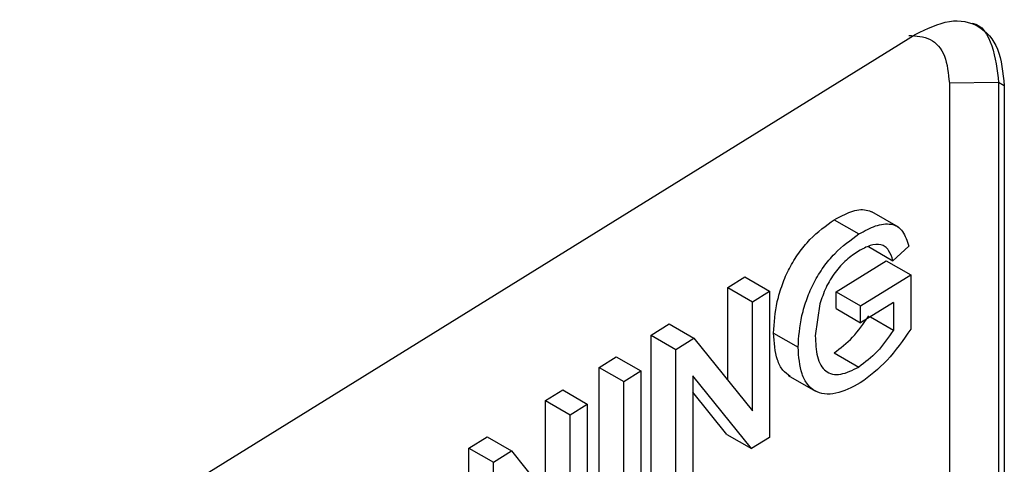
# Model space of a CAD drawing. Extents: x 189 to 1575, y -41 to 1223.
# Tile 48 of 60: x 1519 to 1541, y 177 to 187. Entities that reach past the tile are written whole.
import ezdxf

# ---------------------------------------------------------------- set-up
doc = ezdxf.new("R2010")
doc.units = 0
doc.layers.get('0').update_dxf_attribs({"linetype": 'CONTINUOUS'})

msp = doc.modelspace()

# ---------------------------------------------------------------- linework, layer by layer
at = {"color": 7, "linetype": 'Continuous'}
for p, q in [((1502.419, 164.214), (1539.247, 187.013)), ((1541.161, 185.906), (1540.03, 185.894)), ((1540.03, 185.894), (1540.03, 169.564)), ((1541.293, 185.83), (1541.161, 185.906)), ((1541.161, 185.906), (1541.161, 169.575)), ((1541.293, 185.83), (1541.293, 169.499)), ((1538.863, 182.584), (1538.249, 182.938)), ((1537.386, 182.757), (1537.952, 182.43)), ((1538.168, 182.143), (1538.734, 181.816)), ((1539.095, 182.149), (1538.734, 181.816)), ((1537.425, 181.103), (1538.576, 181.815)), ((1538.576, 181.815), (1539.142, 181.489)), ((1537.991, 180.776), (1539.142, 181.489)), ((1539.142, 181.489), (1539.142, 180.247)), ((1534.936, 181.197), (1535.331, 181.442)), ((1535.331, 181.442), (1535.897, 181.115)), ((1534.936, 179.071), (1534.936, 181.197)), ((1534.936, 181.197), (1535.502, 180.87)), ((1535.502, 180.87), (1535.897, 181.115)), ((1535.897, 181.115), (1535.897, 177.759)), ((1537.425, 180.716), (1537.425, 181.103)), ((1537.425, 181.103), (1537.991, 180.776)), ((1535.502, 178.366), (1535.502, 180.87)), ((1537.053, 180.823), (1536.949, 180.089)), ((1538.746, 180.857), (1537.991, 180.389)), ((1538.746, 180.857), (1538.746, 180.221)), ((1537.425, 180.716), (1537.991, 180.389)), ((1537.991, 180.389), (1537.991, 180.776)), ((1533.174, 180.106), (1533.592, 180.365)), ((1533.592, 180.365), (1534.158, 180.038)), ((1538.215, 180.528), (1538.746, 180.221)), ((1535.987, 180.154), (1536.553, 179.827)), ((1533.174, 176.751), (1533.174, 180.106)), ((1533.174, 180.106), (1533.74, 179.779)), ((1533.74, 179.779), (1534.158, 180.038)), ((1534.158, 180.038), (1535.502, 178.366)), ((1533.74, 176.424), (1533.74, 179.779)), ((1537.383, 179.701), (1537.95, 179.374)), ((1531.979, 179.366), (1532.374, 179.611)), ((1532.374, 179.611), (1532.94, 179.284)), ((1531.979, 176.011), (1531.979, 179.366)), ((1531.979, 179.366), (1532.545, 179.04)), ((1532.545, 179.04), (1532.94, 179.284)), ((1532.94, 179.284), (1532.94, 175.929)), ((1532.545, 175.684), (1532.545, 179.04)), ((1535.479, 177.501), (1534.136, 179.173)), ((1534.136, 179.173), (1534.136, 176.669)), ((1536.327, 179.181), (1536.952, 178.82)), ((1530.748, 178.604), (1531.143, 178.849)), ((1531.143, 178.849), (1531.709, 178.522)), ((1534.913, 177.827), (1534.136, 178.795)), ((1530.748, 176.478), (1530.748, 178.604)), ((1530.748, 178.604), (1531.314, 178.277)), ((1531.314, 178.277), (1531.709, 178.522)), ((1531.709, 178.522), (1531.709, 175.167)), ((1531.314, 175.774), (1531.314, 178.277)), ((1528.986, 177.514), (1529.404, 177.772)), ((1529.404, 177.772), (1529.97, 177.446)), ((1534.913, 177.827), (1535.479, 177.501)), ((1535.897, 177.759), (1535.479, 177.501)), ((1528.986, 174.158), (1528.986, 177.514)), ((1528.986, 177.514), (1529.552, 177.187)), ((1529.552, 177.187), (1529.97, 177.446)), ((1529.97, 177.446), (1531.314, 175.774)), ((1529.552, 173.831), (1529.552, 177.187))]:
    msp.add_line(p, q, dxfattribs=at)
for points, knots in [([(1539.247, 187.013), (1539.515, 187.142), (1540.051, 187.4), (1540.726, 187.253), (1541.2, 186.737), (1541.262, 186.133), (1541.293, 185.83)], [0, 0, 0, 0, 0.249993, 0.499773, 0.749436, 1, 1, 1, 1]), ([(1540.556, 187.27), (1540.556, 187.27), (1540.778, 187.241), (1541.056, 186.777), (1541.126, 186.196), (1541.161, 185.906)], [0, 0, 0, 0, 0.000618, 0.500346, 1, 1, 1, 1]), ([(1539.098, 186.988), (1539.271, 186.979), (1539.617, 186.962), (1539.961, 186.558), (1540.007, 186.116), (1540.03, 185.894)], [0, 0, 0, 0, 0.333266, 0.666632, 1, 1, 1, 1]), ([(1537.386, 182.757), (1537.513, 182.826), (1537.768, 182.965), (1538.073, 183.012), (1538.215, 182.949), (1538.261, 182.929)], [0, 0, 0, 0, 0.4020732, 0.8065295, 1, 1, 1, 1]), ([(1535.987, 180.154), (1536.003, 180.39), (1536.028, 180.75), (1536.183, 181.264), (1536.346, 181.647), (1536.564, 182), (1536.908, 182.415), (1537.195, 182.62), (1537.386, 182.757)], [0, 0, 0, 0, 0.248814, 0.378307, 0.499997, 0.624439, 0.749802, 1, 1, 1, 1]), ([(1537.952, 182.43), (1538.081, 182.5), (1538.338, 182.641), (1538.642, 182.679), (1538.843, 182.608), (1538.998, 182.456), (1539.057, 182.271), (1539.095, 182.149)], [0, 0, 0, 0, 0.250972, 0.501057, 0.626118, 0.751776, 1, 1, 1, 1]), ([(1536.553, 179.827), (1536.569, 180.065), (1536.594, 180.426), (1536.75, 180.94), (1536.913, 181.323), (1537.133, 181.676), (1537.476, 182.091), (1537.762, 182.294), (1537.952, 182.43)], [0, 0, 0, 0, 0.250134, 0.37925, 0.500292, 0.625829, 0.751482, 1, 1, 1, 1]), ([(1538.734, 181.816), (1538.705, 181.901), (1538.662, 182.028), (1538.561, 182.145), (1538.423, 182.2), (1538.213, 182.183), (1538.034, 182.086), (1537.944, 182.038)], [0, 0, 0, 0, 0.250425, 0.37553, 0.501115, 0.751409, 1, 1, 1, 1]), ([(1537.944, 182.038), (1537.85, 181.975), (1537.663, 181.848), (1537.398, 181.558), (1537.18, 181.202), (1537.095, 180.949), (1537.053, 180.823)], [0, 0, 0, 0, 0.251498, 0.501596, 0.751131, 1, 1, 1, 1]), ([(1537.383, 179.701), (1537.529, 179.809), (1537.819, 180.027), (1538.06, 180.374), (1538.18, 180.548)], [0, 0, 0, 0, 0.500194, 1, 1, 1, 1]), ([(1536.37, 179.158), (1536.312, 179.202), (1536.19, 179.293), (1536.03, 179.608), (1536.004, 179.937), (1535.987, 180.154)], [0, 0, 0, 0, 0.23426, 0.494472, 1, 1, 1, 1]), ([(1538.746, 180.221), (1538.626, 180.047), (1538.385, 179.7), (1538.095, 179.483), (1537.95, 179.374)], [0, 0, 0, 0, 0.500203, 1, 1, 1, 1]), ([(1539.142, 180.247), (1538.967, 179.992), (1538.618, 179.482), (1538.194, 179.166), (1537.983, 179.007)], [0, 0, 0, 0, 0.500582, 1, 1, 1, 1]), ([(1536.949, 180.089), (1536.956, 179.923), (1536.967, 179.672), (1537.067, 179.414), (1537.182, 179.272), (1537.34, 179.201), (1537.593, 179.198), (1537.808, 179.304), (1537.95, 179.374)], [0, 0, 0, 0, 0.250627, 0.380089, 0.500669, 0.621769, 0.751085, 1, 1, 1, 1]), ([(1537.983, 179.007), (1537.792, 178.909), (1537.504, 178.76), (1537.159, 178.744), (1536.934, 178.81), (1536.759, 178.97), (1536.594, 179.281), (1536.569, 179.61), (1536.553, 179.827)], [0, 0, 0, 0, 0.250239, 0.378314, 0.500312, 0.621871, 0.750982, 1, 1, 1, 1])]:
    msp.add_open_spline(points, degree=3, knots=knots, dxfattribs=at)

doc.saveas('drawing.dxf')
